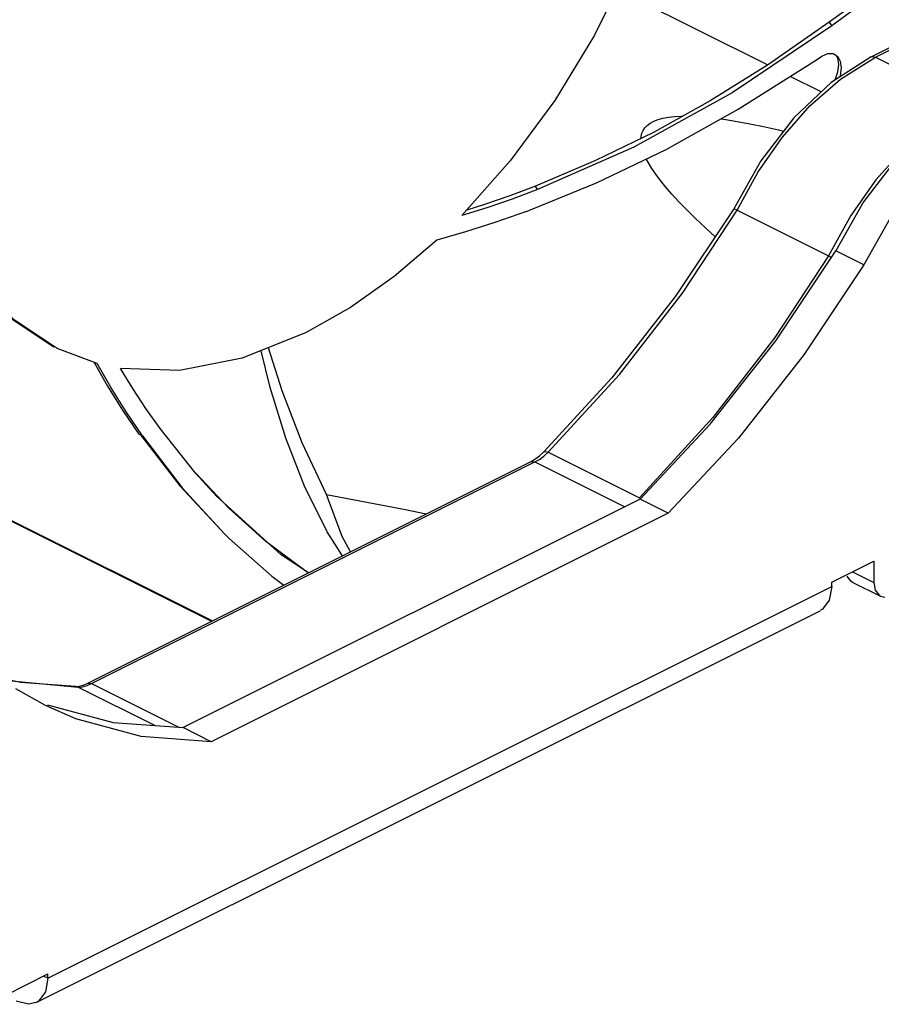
# Paper-space layout '005_EXP_CORICANT_PE_DRAWING_3_1' of a CAD drawing. Header units: millimetres. Extents: x 6 to 413, y 7 to 290.
# Tile 23 of 228: x 204.76 to 207.88, y 49.59 to 53.15. Entities that reach past the tile are written whole.
import ezdxf

# ---------------------------------------------------------------- set-up
doc = ezdxf.new("R2010")
doc.units = ezdxf.units.MM
doc.header["$LTSCALE"] = 23.1
for name, color, linetype in [('000_FAN_TRAY_L_R_SUB_AL_BL18', 7, 'CONTINUOUS'), ('FAN_TRAY_L_R_MP_BL13', 7, 'CONTINUOUS'), ('PF40281BX_Q600_S99_062819_BL23', 7, 'CONTINUOUS')]:
    doc.layers.add(name, color=color, linetype=linetype)

# ---------------------------------------------------------------- blocks, each defined once
blk = doc.blocks.new('FAN_TRAY_L_R_MP_BL13', base_point=(211.5998, 55.8142))
at = {"layer": 'FAN_TRAY_L_R_MP_BL13', "color": 7, "linetype": 'Continuous'}
for p, q in [((207.8117, 52.2637), (207.7099, 52.3146)), ((207.0019, 51.4151), (205.3471, 50.5877)), ((207.1037, 51.3641), (207.0019, 51.4151)), ((207.7703, 51.1518), (207.8482, 51.1129)), ((207.7698, 51.1151), (207.8716, 51.0642)), ((204.8561, 50.6703), (205.0933, 50.6061)), ((205.0933, 50.6061), (205.3471, 50.5877)), ((205.449, 50.5367), (205.3471, 50.5877)), ((204.8572, 49.6797), (204.8416, 49.6875))]:
    blk.add_line(p, q, dxfattribs=at)
at = {"layer": 'FAN_TRAY_L_R_MP_BL13', "color": 3, "linetype": 'Continuous'}
for p, q in [((207.1037, 51.3641), (205.449, 50.5367)), ((207.6955, 51.1144), (207.8482, 51.1908)), ((207.8482, 51.1908), (207.8482, 51.1129)), ((207.6955, 51.0988), (207.6955, 51.1144)), ((204.8572, 49.6797), (207.6955, 51.0988)), ((207.6955, 51.0988), (207.6868, 51.0495)), ((207.8716, 51.0642), (207.8875, 51.0605)), ((204.8151, 49.5921), (207.6534, 51.0112)), ((204.849, 50.6673), (204.741, 50.7284)), ((205.449, 50.5367), (205.1951, 50.5552)), ((204.7044, 49.6189), (204.8572, 49.6953)), ((204.8572, 49.6797), (204.8572, 49.6953)), ((204.8236, 49.5973), (204.8151, 49.5921))]:
    blk.add_line(p, q, dxfattribs=at)
at = {"layer": 'FAN_TRAY_L_R_MP_BL13', "color": 7, "linetype": 'Continuous'}
for points in [[(208.211, 52.8692), (208.0673, 52.777), (207.9314, 52.6492), (207.8101, 52.4924), (207.7099, 52.3146)], [(207.0019, 51.4151), (207.2558, 51.6874), (207.493, 51.9888), (207.7099, 52.3146)], [(207.7698, 51.1151), (207.7651, 51.118), (207.7513, 51.1364)]]:
    blk.add_lwpolyline(points, dxfattribs=at)
at = {"layer": 'FAN_TRAY_L_R_MP_BL13', "color": 3, "linetype": 'Continuous'}
for points in [[(208.3128, 52.8183), (208.1692, 52.7261), (208.0332, 52.5983), (207.9119, 52.4415), (207.8117, 52.2637)], [(207.8117, 52.2637), (207.5948, 51.9379), (207.3576, 51.6365), (207.1037, 51.3641)], [(207.8482, 51.1129), (207.8531, 51.0855), (207.8669, 51.0671), (207.8716, 51.0642)], [(207.6868, 51.0495), (207.662, 51.0164), (207.6535, 51.0113)], [(205.1951, 50.5552), (204.9579, 50.6194), (204.849, 50.6673)], [(204.8572, 49.6797), (204.8484, 49.6303), (204.8236, 49.5973)], [(204.8151, 49.5921), (204.7865, 49.5854), (204.7426, 49.5967)]]:
    blk.add_lwpolyline(points, dxfattribs=at)
blk = doc.blocks.new('000_FAN_TRAY_L_R_SUB_AL_BL18', base_point=(211.2732, 54.3192))
at = {"layer": '000_FAN_TRAY_L_R_SUB_AL_BL18', "color": 7, "linetype": 'Continuous'}
for p, q in [((207.8385, 53.0172), (208.8949, 53.5454)), ((207.8546, 53.0162), (208.911, 53.5444)), ((207.8385, 53.0172), (207.694, 52.9245)), ((207.7279, 52.937), (207.8546, 53.0162)), ((207.8546, 53.0162), (208.1855, 52.8507)), ((207.616, 52.8394), (207.7279, 52.937)), ((207.3535, 52.4616), (207.6844, 52.2962)), ((207.7642, 52.4422), (207.6844, 52.2962)), ((207.6844, 52.2962), (207.6942, 52.2911)), ((206.8997, 51.8546), (206.6531, 51.5867)), ((206.637, 51.572), (206.6531, 51.5867)), ((206.6534, 51.5712), (206.669, 51.5853)), ((206.669, 51.5853), (206.9999, 51.4198)), ((204.9992, 50.748), (206.6049, 51.5508)), ((205.0153, 50.7469), (206.621, 51.5498)), ((206.621, 51.5498), (206.6374, 51.5593)), ((206.621, 51.5498), (206.9462, 51.3872)), ((206.6374, 51.5593), (206.6534, 51.5712)), ((204.758, 50.7509), (204.6923, 50.7658)), ((204.7006, 50.7598), (204.9673, 50.7345)), ((204.9576, 50.7368), (204.758, 50.7509)), ((204.9576, 50.7368), (204.9673, 50.7345)), ((204.9673, 50.7345), (204.9828, 50.7359)), ((204.9673, 50.7345), (205.2462, 50.595)), ((204.9828, 50.7359), (204.9989, 50.7401)), ((204.9845, 50.7417), (204.9992, 50.748)), ((204.9989, 50.7401), (205.0153, 50.7469)), ((205.0153, 50.7469), (205.3316, 50.5888))]:
    blk.add_line(p, q, dxfattribs=at)
for points in [[(207.8385, 53.0172), (207.8419, 53.0184), (207.8546, 53.0162)], [(207.694, 52.9245), (207.5585, 52.7969), (207.4385, 52.6412), (207.3407, 52.4672)], [(207.3535, 52.4616), (207.4288, 52.6003), (207.5167, 52.7268), (207.616, 52.8394)], [(208.1013, 52.7988), (208.0669, 52.7776), (207.9572, 52.6841), (207.8556, 52.5714), (207.7642, 52.4422)], [(207.3407, 52.4672), (207.1303, 52.1501), (206.8997, 51.8546)], [(207.3535, 52.4616), (207.3452, 52.4656), (207.341, 52.4672), (207.3407, 52.4672)], [(206.669, 51.5853), (206.9272, 51.8672), (207.1552, 52.1617), (207.3535, 52.4616)], [(207.6844, 52.2962), (207.4897, 52.0012), (207.2656, 51.7106), (206.9999, 51.4198)], [(206.6049, 51.5508), (206.6208, 51.56), (206.637, 51.572)], [(206.6531, 51.5867), (206.6575, 51.5884), (206.669, 51.5853)], [(206.6049, 51.5508), (206.6083, 51.552), (206.621, 51.5498)], [(204.9576, 50.7368), (204.9706, 50.738), (204.9845, 50.7417)], [(204.9992, 50.748), (205.0025, 50.7491), (205.0153, 50.7469)]]:
    blk.add_lwpolyline(points, dxfattribs=at)
blk = doc.blocks.new('PF40281BX_Q600_S99_062819_BL23', base_point=(204.0254, 55.2278))
at = {"layer": 'PF40281BX_Q600_S99_062819_BL23', "color": 7, "linetype": 'Continuous'}
for p, q in [((207.4628, 52.9878), (206.9177, 53.2604)), ((207.6866, 53.143), (207.6962, 53.1295)), ((207.357, 52.8281), (207.6409, 53.0066)), ((207.6409, 53.0066), (207.6603, 53.0193)), ((207.7011, 53.0289), (207.7177, 53.0185)), ((207.7119, 53.0221), (207.7166, 53.0135)), ((207.7166, 53.0135), (207.7199, 52.9894)), ((207.7177, 53.0185), (207.7267, 53.0019)), ((207.6578, 52.8903), (207.5454, 52.9465)), ((207.7264, 52.9495), (207.7244, 52.944)), ((206.8405, 52.6414), (206.6227, 52.5492)), ((206.5314, 52.6403), (206.3563, 52.4424)), ((206.6303, 52.5363), (206.6227, 52.5492)), ((205.0361, 51.9062), (204.891, 51.961)), ((205.1993, 51.6445), (205.1865, 51.6509)), ((205.3923, 51.5083), (205.2636, 51.671)), ((205.4518, 50.9743), (204.7079, 51.3462)), ((204.7138, 51.3413), (205.4499, 50.9733)), ((205.4969, 51.2894), (205.5137, 51.273)), ((205.8006, 51.1487), (205.7017, 51.2137))]:
    blk.add_line(p, q, dxfattribs=at)
for points in [[(207.1391, 53.8634), (207.0617, 53.603), (206.96, 53.3457), (206.8361, 53.0963), (206.6923, 52.8597), (206.5314, 52.6403)], [(207.9037, 53.2842), (207.7996, 53.2055), (207.6962, 53.1295)], [(207.8525, 53.2659), (207.7969, 53.2241), (207.7416, 53.1831), (207.6866, 53.143)], [(207.6866, 53.143), (207.4624, 52.9876), (207.2551, 52.8578), (207.0502, 52.7437), (206.8405, 52.6414)], [(207.6962, 53.1295), (207.3351, 52.8866), (206.9795, 52.6897), (206.6303, 52.5363)], [(207.6603, 53.0193), (207.6818, 53.0289), (207.7011, 53.0289)], [(207.7267, 53.0019), (207.73, 52.9775), (207.7264, 52.9495)], [(207.7199, 52.9894), (207.7163, 52.9617), (207.7063, 52.9324)], [(206.5865, 52.4563), (206.8435, 52.5609), (207.0958, 52.6819), (207.357, 52.8281)], [(207.0046, 52.7215), (207.0051, 52.7287), (207.0078, 52.7404), (207.0125, 52.7509), (207.0189, 52.7605), (207.0273, 52.7691), (207.038, 52.7771), (207.0511, 52.7842), (207.0666, 52.7902), (207.0842, 52.795), (207.104, 52.7987), (207.1261, 52.8012), (207.1504, 52.8026), (207.156, 52.8026)], [(207.2939, 52.7927), (207.312, 52.7903), (207.3537, 52.7835), (207.3992, 52.775), (207.4487, 52.7647), (207.5025, 52.7524), (207.5207, 52.7478)], [(204.3843, 52.7246), (204.4283, 52.5396), (204.5032, 52.3553), (204.6023, 52.1978), (204.7236, 52.07), (204.8782, 51.9674)], [(204.891, 51.961), (204.735, 52.0647), (204.6134, 52.1936), (204.5142, 52.3523), (204.4395, 52.5381), (204.3906, 52.7472)], [(207.2734, 52.3658), (207.238, 52.3977), (207.2023, 52.4313), (207.1703, 52.4627), (207.1419, 52.492), (207.1167, 52.5194), (207.0945, 52.5451), (207.0751, 52.5692), (207.0582, 52.5918), (207.0438, 52.613), (207.0318, 52.633), (207.0242, 52.6475)], [(206.6303, 52.5363), (206.5378, 52.5018), (206.4465, 52.4704), (206.3563, 52.4424)], [(206.6227, 52.5492), (206.5296, 52.5141), (206.4383, 52.4823), (206.3737, 52.462)], [(206.5865, 52.4563), (206.4759, 52.4171), (206.3689, 52.3829), (206.2657, 52.3536)], [(206.2657, 52.3536), (206.1114, 52.2218), (205.953, 52.1095), (205.7927, 52.0183)], [(205.7927, 52.0183), (205.5603, 51.9254), (205.3342, 51.8818), (205.1203, 51.8885)], [(205.9239, 51.2103), (205.869, 51.2971), (205.7862, 51.4622), (205.7192, 51.6357), (205.6624, 51.8197), (205.6292, 51.9529)], [(205.8657, 51.432), (205.7784, 51.619), (205.7058, 51.8071), (205.6555, 51.9635)], [(205.0245, 51.9105), (205.0735, 51.8248), (205.1278, 51.7375), (205.1865, 51.6509)], [(205.1993, 51.6445), (205.1406, 51.7312), (205.0862, 51.8184), (205.0361, 51.9062)], [(205.2636, 51.671), (205.2124, 51.7433), (205.1647, 51.8158), (205.1203, 51.8885)], [(205.1926, 51.6479), (205.3352, 51.4637), (205.498, 51.2883)], [(205.1993, 51.6445), (205.3436, 51.4566), (205.4969, 51.2894)], [(205.7017, 51.2137), (205.4678, 51.4255), (205.3923, 51.5083)], [(205.7996, 51.1482), (205.792, 51.1529), (205.6461, 51.2622), (205.5109, 51.3836), (205.3933, 51.5092)], [(205.8657, 51.432), (206.1524, 51.3774), (206.2266, 51.3617)], [(205.9526, 51.2247), (205.9225, 51.2795), (205.8657, 51.432)], [(205.5137, 51.273), (205.6687, 51.1361), (205.7116, 51.1042)]]:
    blk.add_lwpolyline(points, dxfattribs=at)

psp = doc.layouts.new('005_EXP_CORICANT_PE_DRAWING_3_1')

# ---------------------------------------------------------------- block references
at = {"layer": '000_FAN_TRAY_L_R_SUB_AL_BL18'}
psp.add_blockref('000_FAN_TRAY_L_R_SUB_AL_BL18', (211.2732, 54.3192), dxfattribs=at)
at = {"layer": 'FAN_TRAY_L_R_MP_BL13'}
psp.add_blockref('FAN_TRAY_L_R_MP_BL13', (211.5998, 55.8142), dxfattribs=at)
at = {"layer": 'PF40281BX_Q600_S99_062819_BL23'}
psp.add_blockref('PF40281BX_Q600_S99_062819_BL23', (204.0254, 55.2278), dxfattribs=at)

doc.saveas('drawing.dxf')
